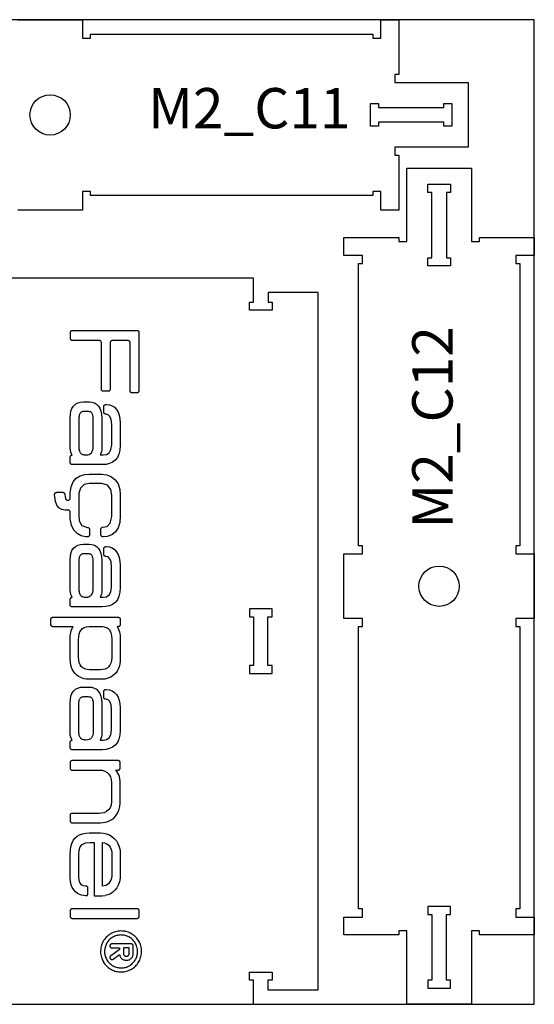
# Model space of a CAD drawing. Header units: millimetres. Extents: x -18184 to 50972, y 6312 to 16778.
# Tile 12 of 24: x -3005 to -2368, y 7632 to 8853. Entities that reach past the tile are written whole.
import ezdxf

# ---------------------------------------------------------------- set-up
doc = ezdxf.new("R2010")
doc.units = ezdxf.units.MM
doc.header["$MEASUREMENT"] = 0
for name, color, linetype in [("freeeswerk_LOGO'S_halve dikte plaat", 6, 'Continuous'), ('freeswerk_CODES', 50, 'Continuous'), ('freeswerk_ELEMENTEN', 7, 'Continuous'), ('freeswerk_PLATEN', 3, 'Continuous')]:
    doc.layers.add(name, color=color, linetype=linetype)

msp = doc.modelspace()

# ---------------------------------------------------------------- linework, layer by layer
for centre in [(-2967.7, 8734.5), (-2485.7, 8150.5)]:
    msp.add_circle(centre, 25)
at = {"layer": "freeeswerk_LOGO'S_halve dikte plaat"}
for points in [[(-2870.9, 8455.2), (-2870.5, 8455.1), (-2870.3, 8454.9), (-2870, 8454.8), (-2869.7, 8454.5), (-2869.5, 8454.3), (-2869.3, 8454), (-2869.2, 8453.7), (-2869.1, 8453.4), (-2869, 8453.1), (-2869, 8452.8), (-2869, 8393.1), (-2869, 8392.8), (-2868.9, 8392.5), (-2868.8, 8392.2), (-2868.7, 8391.9), (-2868.5, 8391.6), (-2868.3, 8391.3), (-2868, 8391.1), (-2867.8, 8391), (-2867.5, 8390.8), (-2867.2, 8390.7), (-2866.8, 8390.6), (-2866.5, 8390.6), (-2859.7, 8390.6), (-2859.3, 8390.6), (-2859, 8390.7), (-2858.7, 8390.8), (-2858.4, 8391), (-2858.1, 8391.1), (-2857.9, 8391.3), (-2857.7, 8391.6), (-2857.5, 8391.9), (-2857.4, 8392.2), (-2857.3, 8392.5), (-2857.2, 8392.8), (-2857.2, 8393.1), (-2857.2, 8464.6), (-2857.2, 8464.9), (-2857.3, 8465.3), (-2857.4, 8465.6), (-2857.5, 8465.9), (-2857.7, 8466.1), (-2857.9, 8466.4), (-2858.1, 8466.6), (-2858.4, 8466.8), (-2858.7, 8466.9), (-2859, 8467), (-2859.3, 8467.1), (-2859.7, 8467.1), (-2940.3, 8467.1), (-2940.6, 8467.1), (-2941, 8467), (-2941.3, 8466.9), (-2941.6, 8466.8), (-2941.8, 8466.6), (-2942.1, 8466.4), (-2942.3, 8466.1), (-2942.5, 8465.9), (-2942.6, 8465.6), (-2942.7, 8465.3), (-2942.8, 8465), (-2942.8, 8464.6), (-2942.8, 8457.8), (-2942.8, 8457.5), (-2942.7, 8457.1), (-2942.6, 8456.8), (-2942.5, 8456.5), (-2942.3, 8456.3), (-2942.1, 8456), (-2941.8, 8455.8), (-2941.6, 8455.6), (-2941.3, 8455.5), (-2941, 8455.4), (-2940.6, 8455.3), (-2940.3, 8455.3), (-2907.1, 8455.3), (-2906.8, 8455.3), (-2906.5, 8455.2), (-2906.1, 8455.1), (-2905.9, 8454.9), (-2905.6, 8454.8), (-2905.3, 8454.5), (-2905.1, 8454.3), (-2904.9, 8454), (-2904.8, 8453.7), (-2904.7, 8453.4), (-2904.6, 8453.1), (-2904.6, 8452.8), (-2904.6, 8395.1), (-2904.6, 8394.8), (-2904.5, 8394.5), (-2904.4, 8394.2), (-2904.3, 8393.9), (-2904.1, 8393.6), (-2903.9, 8393.4), (-2903.6, 8393.2), (-2903.4, 8393), (-2903.1, 8392.8), (-2902.8, 8392.7), (-2902.4, 8392.7), (-2902.1, 8392.6), (-2895.3, 8392.6), (-2894.9, 8392.7), (-2894.6, 8392.7), (-2894.3, 8392.8), (-2894, 8393), (-2893.7, 8393.2), (-2893.5, 8393.4), (-2893.3, 8393.6), (-2893.1, 8393.9), (-2893, 8394.2), (-2892.9, 8394.5), (-2892.8, 8394.8), (-2892.8, 8395.1), (-2892.8, 8452.8), (-2892.7, 8453.1), (-2892.7, 8453.4), (-2892.6, 8453.7), (-2892.4, 8454), (-2892.2, 8454.3), (-2892, 8454.6), (-2891.8, 8454.8), (-2891.5, 8454.9), (-2891.2, 8455.1), (-2890.9, 8455.2), (-2890.6, 8455.3), (-2890.3, 8455.3), (-2871.5, 8455.3), (-2871.2, 8455.3)], [(-2894.1, 8302.5), (-2898.4, 8301.5), (-2903.2, 8301.2), (-2940.3, 8301.2), (-2940.6, 8301.2), (-2941, 8301.2), (-2941.3, 8301.4), (-2941.6, 8301.5), (-2941.8, 8301.7), (-2942.1, 8301.9), (-2942.3, 8302.1), (-2942.5, 8302.4), (-2942.6, 8302.7), (-2942.7, 8303), (-2942.8, 8303.3), (-2942.8, 8303.7), (-2942.8, 8310.5), (-2942.8, 8310.8), (-2942.7, 8311.2), (-2942.6, 8311.5), (-2942.5, 8311.8), (-2942.3, 8312), (-2942.1, 8312.3), (-2941.8, 8312.5), (-2941.6, 8312.7), (-2941.3, 8312.8), (-2941, 8312.9), (-2940.6, 8313), (-2940.3, 8313), (-2941.3, 8314.7), (-2942.1, 8316.7), (-2942.6, 8319), (-2942.8, 8321.9), (-2942.8, 8359.2), (-2942.6, 8363.6), (-2941.9, 8367.5), (-2940.6, 8370.9), (-2938.8, 8373.8), (-2936.4, 8376), (-2933.5, 8377.6), (-2930.1, 8378.6), (-2926.2, 8378.9), (-2919.1, 8378.9), (-2915.9, 8378.6), (-2912.9, 8377.6), (-2910.3, 8376.1), (-2908, 8373.9), (-2906.1, 8371), (-2904.8, 8367.5), (-2904, 8363.5), (-2903.7, 8358.8), (-2903.7, 8322.3), (-2903.8, 8319.5), (-2904.2, 8317), (-2904.9, 8314.9), (-2905.7, 8313.1), (-2901.9, 8313.1), (-2897.8, 8313.8), (-2894.5, 8315.9), (-2892.3, 8319.8), (-2891.4, 8325.8), (-2891.4, 8350.7), (-2892, 8356.9), (-2893.5, 8360.9), (-2895.6, 8363), (-2898.1, 8363.7), (-2898.7, 8363.7), (-2899, 8363.7), (-2899.3, 8363.8), (-2899.6, 8363.9), (-2899.9, 8364), (-2900.2, 8364.2), (-2900.4, 8364.4), (-2900.7, 8364.7), (-2900.8, 8364.9), (-2901, 8365.2), (-2901.1, 8365.5), (-2901.2, 8365.9), (-2901.2, 8366.2), (-2901.2, 8373.3), (-2901.2, 8373.6), (-2901.1, 8373.9), (-2901, 8374.2), (-2900.8, 8374.5), (-2900.7, 8374.8), (-2900.4, 8375), (-2900.2, 8375.2), (-2899.9, 8375.4), (-2899.6, 8375.6), (-2899.3, 8375.7), (-2899, 8375.7), (-2898.7, 8375.8), (-2898.1, 8375.8), (-2894.3, 8375.4), (-2890.9, 8374.2), (-2887.9, 8372.2), (-2885.4, 8369.5), (-2883.4, 8366.2), (-2882, 8362.3), (-2881.2, 8357.9), (-2880.9, 8353), (-2880.9, 8325), (-2881.3, 8319.2), (-2882.4, 8314.3), (-2884.3, 8310.1), (-2887, 8306.8), (-2890.2, 8304.2)], [(-2929.5, 8315.1), (-2928.9, 8314.6), (-2928.2, 8314.2), (-2927.4, 8313.9), (-2926.5, 8313.6), (-2925.5, 8313.4), (-2924.5, 8313.3), (-2923.3, 8313.2), (-2921, 8313.4), (-2919.2, 8313.9), (-2917.7, 8314.8), (-2916.5, 8315.9), (-2915.5, 8317.4), (-2914.9, 8319.3), (-2914.4, 8321.5), (-2914.2, 8324.2), (-2914.2, 8325.6), (-2914.2, 8356), (-2914.2, 8357.5), (-2914.3, 8359.1), (-2914.5, 8360.5), (-2914.7, 8361.8), (-2914.9, 8362.8), (-2915.2, 8363.8), (-2915.6, 8364.5), (-2915.9, 8365.1), (-2916.3, 8365.6), (-2916.8, 8366), (-2917.2, 8366.3), (-2917.8, 8366.5), (-2918.4, 8366.7), (-2919.1, 8366.9), (-2919.8, 8367), (-2920.7, 8367), (-2921.2, 8367), (-2925.3, 8367), (-2925.8, 8367), (-2926.6, 8366.9), (-2927.3, 8366.8), (-2928, 8366.7), (-2928.6, 8366.4), (-2929.1, 8366.1), (-2929.6, 8365.8), (-2930, 8365.3), (-2930.5, 8364.8), (-2930.9, 8364.2), (-2931.2, 8363.4), (-2931.5, 8362.4), (-2931.8, 8361.3), (-2932, 8360.1), (-2932.2, 8358.7), (-2932.3, 8357.1), (-2932.3, 8355.7), (-2932.3, 8324.2), (-2932.2, 8322.7), (-2932.1, 8321.3), (-2931.9, 8320.1), (-2931.7, 8319), (-2931.3, 8318), (-2931, 8317.1), (-2930.5, 8316.3), (-2930, 8315.7)], [(-2903.7, 8289.5), (-2897.5, 8288.6), (-2891.8, 8286.2), (-2887.1, 8282.4), (-2883.5, 8277.2), (-2881.3, 8270.5), (-2880.7, 8263.4), (-2880.7, 8237.2), (-2881.4, 8229.5), (-2883.5, 8223), (-2886.8, 8218), (-2891.3, 8214.3), (-2896.8, 8212.1), (-2902, 8211.7), (-2902.4, 8211.7), (-2902.7, 8211.7), (-2903.1, 8211.8), (-2903.4, 8212), (-2903.7, 8212.1), (-2903.9, 8212.4), (-2904.2, 8212.6), (-2904.4, 8212.9), (-2904.5, 8213.2), (-2904.6, 8213.5), (-2904.7, 8213.8), (-2904.7, 8214.2), (-2904.7, 8221.2), (-2904.7, 8221.5), (-2904.7, 8221.8), (-2904.6, 8222), (-2904.5, 8222.3), (-2904.3, 8222.6), (-2904.1, 8222.8), (-2903.9, 8223), (-2903.7, 8223.2), (-2903.5, 8223.4), (-2903.2, 8223.5), (-2902.9, 8223.6), (-2902.6, 8223.6), (-2897.2, 8224.5), (-2893.1, 8228.6), (-2891.4, 8236.9), (-2891.3, 8243.5), (-2891.3, 8263.4), (-2892.5, 8270.5), (-2896.4, 8275.5), (-2903.5, 8277.6), (-2907.7, 8277.7), (-2919.3, 8277.7), (-2925.5, 8276.4), (-2930.2, 8272.1), (-2932.2, 8265.8), (-2932.3, 8259.8), (-2932.3, 8238.4), (-2931.5, 8231.3), (-2928.3, 8225.8), (-2922.5, 8223.5), (-2921.2, 8223.4), (-2920.9, 8223.4), (-2920.6, 8223.3), (-2920.3, 8223.2), (-2920, 8223), (-2919.8, 8222.8), (-2919.5, 8222.6), (-2919.3, 8222.4), (-2919.1, 8222.1), (-2919, 8221.8), (-2918.9, 8221.5), (-2918.9, 8221.2), (-2918.8, 8220.9), (-2918.9, 8214), (-2919, 8213.7), (-2919, 8213.4), (-2919.1, 8213.1), (-2919.3, 8212.8), (-2919.5, 8212.5), (-2919.7, 8212.3), (-2920, 8212), (-2920.3, 8211.9), (-2920.6, 8211.7), (-2920.9, 8211.6), (-2921.2, 8211.6), (-2921.5, 8211.6), (-2924, 8211.7), (-2929.4, 8212.9), (-2934.3, 8215.6), (-2938.4, 8219.9), (-2941.2, 8226), (-2942.7, 8234), (-2942.8, 8238.6), (-2942.8, 8242.2), (-2942.8, 8242.5), (-2942.9, 8242.8), (-2943, 8243.1), (-2943.2, 8243.4), (-2943.3, 8243.7), (-2943.6, 8244), (-2943.8, 8244.2), (-2944.1, 8244.4), (-2944.4, 8244.5), (-2944.7, 8244.6), (-2945, 8244.7), (-2945.3, 8244.7), (-2946.5, 8244.7), (-2949.2, 8244.8), (-2953.3, 8245.6), (-2956.9, 8247.6), (-2959.5, 8250.8), (-2961.2, 8255.4), (-2962, 8261.4), (-2962.1, 8264.3), (-2962.1, 8264.6), (-2962, 8265), (-2961.9, 8265.3), (-2961.8, 8265.6), (-2961.6, 8265.9), (-2961.4, 8266.1), (-2961.1, 8266.3), (-2960.9, 8266.5), (-2960.6, 8266.7), (-2960.3, 8266.8), (-2959.9, 8266.8), (-2959.6, 8266.9), (-2952, 8266.9), (-2951.6, 8266.8), (-2951.3, 8266.8), (-2951, 8266.7), (-2950.7, 8266.5), (-2950.5, 8266.3), (-2950.2, 8266.1), (-2950, 8265.9), (-2949.8, 8265.6), (-2949.7, 8265.3), (-2949.6, 8265), (-2949.5, 8264.7), (-2949.5, 8264.4), (-2949.5, 8263.9), (-2949.2, 8261.1), (-2948.8, 8259.2), (-2948.2, 8258.1), (-2947.6, 8257.6), (-2946.8, 8257.3), (-2945.8, 8257.2), (-2945.3, 8257.2), (-2945, 8257.3), (-2944.7, 8257.3), (-2944.4, 8257.4), (-2944.1, 8257.6), (-2943.8, 8257.8), (-2943.6, 8258), (-2943.3, 8258.2), (-2943.2, 8258.5), (-2943, 8258.8), (-2942.9, 8259.1), (-2942.8, 8259.4), (-2942.8, 8259.7), (-2942.8, 8263.2), (-2942.8, 8266.4), (-2941.7, 8273.7), (-2939.3, 8279.7), (-2935.5, 8284.3), (-2930.6, 8287.4), (-2924.7, 8289.1), (-2919.3, 8289.5), (-2907.5, 8289.5)], [(-2894.1, 8126.2), (-2898.5, 8125.2), (-2903.2, 8124.9), (-2940.3, 8124.9), (-2940.7, 8124.9), (-2941, 8124.9), (-2941.3, 8125), (-2941.6, 8125.2), (-2941.8, 8125.4), (-2942.1, 8125.6), (-2942.3, 8125.8), (-2942.5, 8126.1), (-2942.6, 8126.4), (-2942.7, 8126.7), (-2942.8, 8127), (-2942.8, 8127.4), (-2942.8, 8134.2), (-2942.8, 8134.5), (-2942.7, 8134.8), (-2942.6, 8135.2), (-2942.5, 8135.5), (-2942.3, 8135.7), (-2942.1, 8136), (-2941.8, 8136.2), (-2941.6, 8136.4), (-2941.3, 8136.5), (-2941, 8136.6), (-2940.7, 8136.7), (-2940.3, 8136.7), (-2941.3, 8138.4), (-2942.1, 8140.4), (-2942.6, 8142.7), (-2942.8, 8145.6), (-2942.8, 8182.9), (-2942.6, 8187.3), (-2941.9, 8191.2), (-2940.6, 8194.6), (-2938.8, 8197.5), (-2936.4, 8199.7), (-2933.5, 8201.3), (-2930.1, 8202.2), (-2926.2, 8202.5), (-2919.1, 8202.5), (-2915.9, 8202.3), (-2912.9, 8201.3), (-2910.3, 8199.8), (-2908, 8197.6), (-2906.1, 8194.7), (-2904.8, 8191.2), (-2904, 8187.2), (-2903.7, 8182.5), (-2903.7, 8146), (-2903.8, 8143.2), (-2904.2, 8140.7), (-2904.9, 8138.6), (-2905.7, 8136.8), (-2901.9, 8136.8), (-2897.8, 8137.5), (-2894.5, 8139.6), (-2892.3, 8143.5), (-2891.5, 8149.5), (-2891.5, 8174.4), (-2892.1, 8180.6), (-2893.5, 8184.6), (-2895.6, 8186.7), (-2898.1, 8187.4), (-2898.7, 8187.4), (-2899, 8187.4), (-2899.3, 8187.5), (-2899.6, 8187.6), (-2899.9, 8187.7), (-2900.2, 8187.9), (-2900.5, 8188.1), (-2900.7, 8188.4), (-2900.9, 8188.6), (-2901, 8188.9), (-2901.1, 8189.2), (-2901.2, 8189.6), (-2901.2, 8189.9), (-2901.2, 8197), (-2901.2, 8197.3), (-2901.1, 8197.6), (-2901, 8197.9), (-2900.9, 8198.2), (-2900.7, 8198.5), (-2900.5, 8198.7), (-2900.2, 8198.9), (-2899.9, 8199.1), (-2899.6, 8199.3), (-2899.3, 8199.4), (-2899, 8199.4), (-2898.7, 8199.5), (-2898.1, 8199.5), (-2894.3, 8199.1), (-2890.9, 8197.9), (-2887.9, 8195.9), (-2885.4, 8193.2), (-2883.5, 8189.9), (-2882.1, 8186), (-2881.2, 8181.6), (-2880.9, 8176.7), (-2880.9, 8148.7), (-2881.3, 8142.9), (-2882.4, 8138), (-2884.3, 8133.8), (-2887, 8130.5), (-2890.3, 8127.9)], [(-2914.5, 8145.2), (-2914.2, 8147.9), (-2914.2, 8149.3), (-2914.2, 8179.7), (-2914.3, 8181.2), (-2914.3, 8182.8), (-2914.5, 8184.2), (-2914.7, 8185.5), (-2915, 8186.5), (-2915.3, 8187.4), (-2915.6, 8188.2), (-2916, 8188.8), (-2916.3, 8189.3), (-2916.8, 8189.7), (-2917.2, 8190), (-2917.8, 8190.2), (-2918.4, 8190.4), (-2919.1, 8190.6), (-2919.9, 8190.7), (-2920.7, 8190.7), (-2921.2, 8190.7), (-2925.3, 8190.7), (-2925.8, 8190.7), (-2926.6, 8190.6), (-2927.3, 8190.5), (-2928, 8190.4), (-2928.6, 8190.1), (-2929.1, 8189.8), (-2929.6, 8189.5), (-2930.1, 8189), (-2930.5, 8188.5), (-2930.9, 8187.9), (-2931.2, 8187.1), (-2931.6, 8186.1), (-2931.8, 8185), (-2932, 8183.8), (-2932.2, 8182.4), (-2932.3, 8180.8), (-2932.3, 8179.4), (-2932.3, 8147.9), (-2932.2, 8146.4), (-2932.1, 8145), (-2931.9, 8143.8), (-2931.7, 8142.7), (-2931.3, 8141.7), (-2931, 8140.8), (-2930.5, 8140), (-2930, 8139.4), (-2929.5, 8138.8), (-2928.9, 8138.3), (-2928.2, 8137.9), (-2927.4, 8137.6), (-2926.5, 8137.3), (-2925.6, 8137.1), (-2924.5, 8137), (-2923.3, 8136.9), (-2921.1, 8137.1), (-2919.2, 8137.6), (-2917.7, 8138.5), (-2916.5, 8139.6), (-2915.5, 8141.1), (-2914.9, 8143)], [(-2902.5, 8035.2), (-2905.1, 8035.1), (-2906, 8035.1), (-2918.2, 8035.1), (-2920.2, 8035.1), (-2922.9, 8035.4), (-2925.5, 8035.8), (-2928, 8036.6), (-2930.4, 8037.6), (-2932.6, 8038.8), (-2934.7, 8040.4), (-2936.6, 8042.2), (-2938.3, 8044.4), (-2939.8, 8046.9), (-2941, 8049.6), (-2941.9, 8052.7), (-2942.6, 8056.2), (-2942.9, 8059.9), (-2943, 8062.4), (-2943, 8084.7), (-2942.9, 8086.1), (-2942.8, 8088.5), (-2942.6, 8090.8), (-2942.2, 8093), (-2941.6, 8095.1), (-2940.9, 8097.1), (-2940.1, 8098.9), (-2939.3, 8100.3), (-2964.2, 8100.3), (-2964.5, 8100.3), (-2964.8, 8100.4), (-2965.1, 8100.5), (-2965.4, 8100.6), (-2965.7, 8100.8), (-2965.9, 8101), (-2966.2, 8101.3), (-2966.3, 8101.6), (-2966.5, 8101.9), (-2966.6, 8102.2), (-2966.7, 8102.5), (-2966.7, 8102.8), (-2966.7, 8109.6), (-2966.7, 8110), (-2966.6, 8110.3), (-2966.5, 8110.6), (-2966.3, 8110.9), (-2966.2, 8111.2), (-2965.9, 8111.4), (-2965.7, 8111.6), (-2965.4, 8111.8), (-2965.1, 8111.9), (-2964.8, 8112.1), (-2964.5, 8112.1), (-2964.2, 8112.1), (-2963.3, 8112.1), (-2883.4, 8112.1), (-2883.1, 8112.1), (-2882.8, 8112.1), (-2882.5, 8111.9), (-2882.2, 8111.8), (-2881.9, 8111.6), (-2881.7, 8111.4), (-2881.4, 8111.2), (-2881.3, 8110.9), (-2881.1, 8110.6), (-2881, 8110.3), (-2880.9, 8110), (-2880.9, 8109.6), (-2880.9, 8102.8), (-2880.9, 8102.5), (-2881, 8102.2), (-2881.1, 8101.8), (-2881.3, 8101.6), (-2881.4, 8101.3), (-2881.7, 8101), (-2881.9, 8100.8), (-2882.2, 8100.6), (-2882.5, 8100.5), (-2882.8, 8100.4), (-2883.1, 8100.3), (-2883.4, 8100.3), (-2884.5, 8100.3), (-2884.2, 8099.6), (-2883.2, 8097.9), (-2882.4, 8096), (-2881.8, 8094), (-2881.3, 8091.8), (-2880.9, 8089.6), (-2880.7, 8087.1), (-2880.7, 8085.2), (-2880.7, 8063.1), (-2880.7, 8061.6), (-2880.9, 8057.6), (-2881.4, 8054), (-2882.3, 8050.7), (-2883.4, 8047.8), (-2884.8, 8045.2), (-2886.4, 8042.9), (-2888.2, 8040.9), (-2890.3, 8039.3), (-2892.5, 8037.9), (-2894.9, 8036.9), (-2897.3, 8036.1), (-2899.9, 8035.5)], [(-2892, 8091.2), (-2891.7, 8089.6), (-2891.5, 8087.8), (-2891.4, 8085.9), (-2891.3, 8084.4), (-2891.3, 8063.6), (-2891.4, 8062.1), (-2891.7, 8058.5), (-2892.5, 8055.3), (-2893.6, 8052.7), (-2895.2, 8050.6), (-2897.2, 8049), (-2899.6, 8047.8), (-2902.4, 8047.1), (-2905.4, 8046.9), (-2918.3, 8046.9), (-2921.9, 8047.2), (-2924.8, 8048), (-2927.2, 8049.3), (-2929.1, 8051), (-2930.5, 8053.2), (-2931.5, 8055.9), (-2932.1, 8059), (-2932.4, 8062.6), (-2932.4, 8063.8), (-2932.4, 8084.5), (-2932.2, 8087.6), (-2931.7, 8091), (-2930.8, 8093.9), (-2929.4, 8096.2), (-2927.7, 8098), (-2925.4, 8099.3), (-2922.7, 8100.2), (-2919.5, 8100.6), (-2918, 8100.7), (-2905.6, 8100.7), (-2904.4, 8100.6), (-2902.6, 8100.5), (-2900.9, 8100.2), (-2899.5, 8099.9), (-2898.1, 8099.4), (-2897, 8098.8), (-2895.9, 8098.1), (-2895, 8097.2), (-2894.2, 8096.3), (-2893.5, 8095.3), (-2892.9, 8094.1), (-2892.4, 8092.7)], [(-2884.4, 7956.8), (-2887, 7953.5), (-2890.3, 7950.9), (-2894.1, 7949.2), (-2898.5, 7948.2), (-2903.2, 7947.8), (-2940.3, 7947.8), (-2940.7, 7947.9), (-2941, 7947.9), (-2941.3, 7948), (-2941.6, 7948.2), (-2941.9, 7948.4), (-2942.1, 7948.6), (-2942.3, 7948.8), (-2942.5, 7949.1), (-2942.6, 7949.4), (-2942.8, 7949.7), (-2942.8, 7950), (-2942.8, 7950.3), (-2942.8, 7957.2), (-2942.8, 7957.5), (-2942.8, 7957.8), (-2942.6, 7958.1), (-2942.5, 7958.4), (-2942.3, 7958.7), (-2942.1, 7959), (-2941.9, 7959.2), (-2941.6, 7959.4), (-2941.3, 7959.5), (-2941, 7959.6), (-2940.7, 7959.7), (-2940.3, 7959.7), (-2941.3, 7961.4), (-2942.1, 7963.4), (-2942.7, 7965.7), (-2942.8, 7968.6), (-2942.8, 8005.8), (-2942.6, 8010.3), (-2941.9, 8014.2), (-2940.6, 8017.6), (-2938.8, 8020.5), (-2936.4, 8022.7), (-2933.5, 8024.3), (-2930.1, 8025.2), (-2926.2, 8025.5), (-2919.1, 8025.5), (-2915.9, 8025.2), (-2913, 8024.3), (-2910.3, 8022.8), (-2908, 8020.5), (-2906.1, 8017.7), (-2904.8, 8014.2), (-2904, 8010.2), (-2903.7, 8005.5), (-2903.7, 7969), (-2903.8, 7966.2), (-2904.2, 7963.7), (-2904.9, 7961.6), (-2905.8, 7959.8), (-2901.9, 7959.8), (-2897.8, 7960.5), (-2894.5, 7962.6), (-2892.3, 7966.5), (-2891.5, 7972.5), (-2891.5, 7997.4), (-2892.1, 8003.6), (-2893.6, 8007.6), (-2895.7, 8009.7), (-2898.1, 8010.4), (-2898.7, 8010.4), (-2899, 8010.4), (-2899.3, 8010.5), (-2899.7, 8010.6), (-2899.9, 8010.7), (-2900.2, 8010.9), (-2900.5, 8011.1), (-2900.7, 8011.3), (-2900.9, 8011.6), (-2901, 8011.9), (-2901.1, 8012.2), (-2901.2, 8012.5), (-2901.2, 8012.9), (-2901.2, 8019.9), (-2901.2, 8020.3), (-2901.1, 8020.6), (-2901, 8020.9), (-2900.9, 8021.2), (-2900.7, 8021.5), (-2900.5, 8021.7), (-2900.2, 8021.9), (-2899.9, 8022.1), (-2899.7, 8022.3), (-2899.3, 8022.4), (-2899, 8022.4), (-2898.7, 8022.4), (-2898.1, 8022.4), (-2894.3, 8022), (-2890.9, 8020.8), (-2887.9, 8018.9), (-2885.4, 8016.2), (-2883.5, 8012.9), (-2882.1, 8009), (-2881.2, 8004.6), (-2880.9, 7999.7), (-2880.9, 7971.7), (-2881.3, 7965.9), (-2882.5, 7961)], [(-2930.5, 8011.5), (-2930.1, 8012), (-2929.6, 8012.5), (-2929.1, 8012.8), (-2928.6, 8013.1), (-2928, 8013.3), (-2927.3, 8013.5), (-2926.6, 8013.6), (-2925.8, 8013.7), (-2925.4, 8013.7), (-2921.2, 8013.7), (-2920.8, 8013.7), (-2919.9, 8013.6), (-2919.1, 8013.6), (-2918.4, 8013.4), (-2917.8, 8013.2), (-2917.3, 8013), (-2916.8, 8012.6), (-2916.4, 8012.3), (-2916, 8011.8), (-2915.6, 8011.2), (-2915.3, 8010.4), (-2915, 8009.5), (-2914.7, 8008.4), (-2914.5, 8007.1), (-2914.3, 8005.7), (-2914.3, 8004), (-2914.2, 8002.5), (-2914.2, 7972.3), (-2914.3, 7970.9), (-2914.5, 7968.2), (-2914.9, 7966), (-2915.6, 7964.1), (-2916.5, 7962.6), (-2917.7, 7961.4), (-2919.2, 7960.6), (-2921.1, 7960.1), (-2923.3, 7959.9), (-2924.5, 7960), (-2925.6, 7960.1), (-2926.5, 7960.3), (-2927.4, 7960.6), (-2928.2, 7960.9), (-2928.9, 7961.3), (-2929.5, 7961.8), (-2930.1, 7962.4), (-2930.5, 7963), (-2931, 7963.8), (-2931.4, 7964.6), (-2931.7, 7965.6), (-2931.9, 7966.8), (-2932.1, 7968), (-2932.3, 7969.4), (-2932.3, 7970.9), (-2932.3, 8002.4), (-2932.3, 8003.7), (-2932.2, 8005.3), (-2932.1, 8006.8), (-2931.8, 8008), (-2931.6, 8009.1), (-2931.2, 8010), (-2930.9, 8010.8)], [(-2897.7, 7871.2), (-2900.8, 7869.8), (-2904.5, 7869.1), (-2906.9, 7869), (-2940.4, 7869), (-2940.7, 7869), (-2941, 7869), (-2941.3, 7868.9), (-2941.6, 7868.7), (-2941.9, 7868.5), (-2942.1, 7868.3), (-2942.3, 7868.1), (-2942.5, 7867.8), (-2942.7, 7867.5), (-2942.8, 7867.2), (-2942.8, 7866.9), (-2942.9, 7866.5), (-2942.9, 7859.7), (-2942.8, 7859.4), (-2942.8, 7859.1), (-2942.7, 7858.8), (-2942.5, 7858.5), (-2942.3, 7858.2), (-2942.1, 7857.9), (-2941.9, 7857.7), (-2941.6, 7857.5), (-2941.3, 7857.4), (-2941, 7857.3), (-2940.7, 7857.2), (-2940.4, 7857.2), (-2907.4, 7857.2), (-2905.1, 7857.3), (-2902.1, 7857.5), (-2899.2, 7858.1), (-2896.3, 7858.9), (-2893.7, 7860), (-2891.1, 7861.4), (-2888.8, 7863.2), (-2886.8, 7865.4), (-2885, 7867.9), (-2883.5, 7870.7), (-2882.3, 7874), (-2881.5, 7877.6), (-2881, 7881.6), (-2880.9, 7884.6), (-2880.9, 7906.9), (-2881, 7909.1), (-2881.3, 7911.9), (-2881.8, 7914.5), (-2882.6, 7916.9), (-2883.7, 7919), (-2885, 7920.9), (-2886.5, 7922.6), (-2883.4, 7922.6), (-2883.1, 7922.6), (-2882.8, 7922.7), (-2882.5, 7922.8), (-2882.2, 7922.9), (-2881.9, 7923.1), (-2881.7, 7923.3), (-2881.5, 7923.5), (-2881.3, 7923.8), (-2881.1, 7924.1), (-2881, 7924.4), (-2881, 7924.7), (-2880.9, 7925.1), (-2880.9, 7931.9), (-2881, 7932.2), (-2881, 7932.6), (-2881.1, 7932.9), (-2881.3, 7933.2), (-2881.5, 7933.4), (-2881.7, 7933.7), (-2881.9, 7933.9), (-2882.2, 7934.1), (-2882.5, 7934.2), (-2882.8, 7934.3), (-2883.1, 7934.4), (-2883.4, 7934.4), (-2940.3, 7934.4), (-2940.7, 7934.4), (-2941, 7934.3), (-2941.3, 7934.2), (-2941.6, 7934.1), (-2941.9, 7933.9), (-2942.1, 7933.7), (-2942.3, 7933.4), (-2942.5, 7933.2), (-2942.7, 7932.9), (-2942.8, 7932.6), (-2942.8, 7932.2), (-2942.8, 7931.9), (-2942.8, 7925.1), (-2942.8, 7924.7), (-2942.8, 7924.4), (-2942.7, 7924.1), (-2942.5, 7923.8), (-2942.3, 7923.6), (-2942.1, 7923.3), (-2941.9, 7923.1), (-2941.6, 7922.9), (-2941.3, 7922.8), (-2941, 7922.7), (-2940.7, 7922.6), (-2940.3, 7922.6), (-2906.1, 7922.6), (-2903.4, 7922.4), (-2900, 7921.4), (-2897.1, 7919.7), (-2894.8, 7917.4), (-2893, 7914.4), (-2891.9, 7911), (-2891.5, 7907), (-2891.5, 7885.1), (-2891.5, 7883.1), (-2892.1, 7879.3), (-2893.4, 7876), (-2895.2, 7873.3)], [(-2894.7, 7829), (-2893.4, 7827.3), (-2892.4, 7825.2), (-2891.7, 7822.9), (-2891.4, 7820.4), (-2891.4, 7819.1), (-2891.4, 7793.2), (-2891.4, 7791.4), (-2891.8, 7788.6), (-2892.6, 7786.1), (-2893.7, 7784), (-2895.1, 7782.2), (-2896.7, 7780.8), (-2898.7, 7779.8), (-2900.9, 7779), (-2902.7, 7778.9), (-2902.7, 7832.9), (-2900.3, 7832.4), (-2898.2, 7831.6), (-2896.3, 7830.5)], [(-2905.1, 7697.5), (-2905.1, 7695.8), (-2904.9, 7694.2), (-2904.6, 7692.6), (-2904.2, 7691), (-2903.8, 7689.5), (-2903.2, 7688), (-2902.5, 7686.5), (-2901.8, 7685.1), (-2901, 7683.8), (-2900.1, 7682.5), (-2899.1, 7681.3), (-2898, 7680.2), (-2896.9, 7679.1), (-2895.7, 7678.1), (-2894.5, 7677.1), (-2893.2, 7676.3), (-2891.8, 7675.5), (-2890.4, 7674.8), (-2888.9, 7674.2), (-2887.4, 7673.6), (-2885.8, 7673.2), (-2884.3, 7672.9), (-2882.6, 7672.6), (-2881, 7672.5), (-2879.3, 7672.5), (-2877.7, 7672.6), (-2876.1, 7672.7), (-2874.5, 7673), (-2872.9, 7673.4), (-2871.3, 7673.9), (-2869.8, 7674.5), (-2868.4, 7675.1), (-2867, 7675.9), (-2865.7, 7676.7), (-2864.4, 7677.6), (-2863.2, 7678.5), (-2862, 7679.6), (-2860.9, 7680.7), (-2859.9, 7681.9), (-2859, 7683.2), (-2858.1, 7684.5), (-2857.3, 7685.8), (-2856.6, 7687.2), (-2856, 7688.7), (-2855.5, 7690.2), (-2855.1, 7691.8), (-2854.7, 7693.4), (-2854.5, 7695), (-2854.4, 7696.6), (-2854.4, 7698.3), (-2854.4, 7699.9), (-2854.6, 7701.6), (-2854.9, 7703.2), (-2855.3, 7704.8), (-2855.7, 7706.3), (-2856.3, 7707.8), (-2857, 7709.2), (-2857.7, 7710.6), (-2858.5, 7712), (-2859.4, 7713.2), (-2860.4, 7714.5), (-2861.5, 7715.6), (-2862.6, 7716.7), (-2863.8, 7717.7), (-2865, 7718.7), (-2866.3, 7719.5), (-2867.7, 7720.3), (-2869.1, 7721), (-2870.6, 7721.6), (-2872.1, 7722.1), (-2873.7, 7722.6), (-2875.2, 7722.9), (-2876.9, 7723.1), (-2878.5, 7723.2), (-2880.2, 7723.3), (-2881.8, 7723.2), (-2883.4, 7723), (-2885, 7722.7), (-2886.6, 7722.4), (-2888.2, 7721.9), (-2889.7, 7721.3), (-2891.1, 7720.7), (-2892.5, 7719.9), (-2893.8, 7719.1), (-2895.1, 7718.2), (-2896.3, 7717.2), (-2897.5, 7716.2), (-2898.6, 7715), (-2899.6, 7713.9), (-2900.5, 7712.6), (-2901.4, 7711.3), (-2902.2, 7709.9), (-2902.9, 7708.5), (-2903.5, 7707.1), (-2904, 7705.5), (-2904.4, 7704), (-2904.8, 7702.4), (-2905, 7700.8), (-2905.1, 7699.1)], [(-2865.8, 7691.3), (-2865.4, 7692.1), (-2865.1, 7692.9), (-2864.9, 7693.8), (-2864.7, 7694.7), (-2864.7, 7695.6), (-2864.7, 7704.7), (-2864.7, 7705), (-2864.8, 7705.4), (-2864.9, 7705.7), (-2865, 7706), (-2865.2, 7706.2), (-2865.4, 7706.5), (-2865.7, 7706.7), (-2866, 7706.9), (-2866.2, 7707), (-2866.6, 7707.1), (-2866.9, 7707.2), (-2867.2, 7707.2), (-2891.2, 7707.2), (-2891.5, 7707.2), (-2891.8, 7707.1), (-2892.1, 7707), (-2892.4, 7706.9), (-2892.7, 7706.7), (-2892.9, 7706.5), (-2893.1, 7706.2), (-2893.3, 7706), (-2893.5, 7705.7), (-2893.6, 7705.4), (-2893.6, 7705.1), (-2893.7, 7704.7), (-2893.6, 7704.4), (-2893.6, 7704.1), (-2893.5, 7703.8), (-2893.3, 7703.5), (-2893.1, 7703.2), (-2892.9, 7703), (-2892.7, 7702.7), (-2892.4, 7702.6), (-2892.1, 7702.4), (-2891.8, 7702.3), (-2891.5, 7702.2), (-2891.2, 7702.2), (-2881.7, 7702.2), (-2881.7, 7700.1), (-2888.4, 7695.4), (-2892.6, 7692.5), (-2892.8, 7692.3), (-2892.9, 7692.2), (-2893, 7692.1), (-2893.2, 7691.9), (-2893.3, 7691.7), (-2893.4, 7691.6), (-2893.5, 7691.4), (-2893.5, 7691.2), (-2893.6, 7691), (-2893.6, 7690.8), (-2893.6, 7690.6), (-2893.6, 7690.4), (-2893.6, 7689.9), (-2893.5, 7689.5), (-2893.3, 7689.1), (-2893, 7688.7), (-2892.7, 7688.4), (-2892.3, 7688.2), (-2891.9, 7688), (-2891.4, 7687.9), (-2891, 7687.9), (-2890.5, 7688), (-2890.1, 7688.1), (-2889.7, 7688.4), (-2881.6, 7694.1), (-2881.4, 7693.3), (-2881.2, 7692.4), (-2880.9, 7691.6), (-2880.6, 7690.9), (-2880.1, 7690.2), (-2879.6, 7689.5), (-2879, 7688.9), (-2878.3, 7688.3), (-2877.5, 7687.9), (-2876.7, 7687.5), (-2875.8, 7687.3), (-2874.9, 7687.1), (-2873.9, 7687), (-2872.9, 7687), (-2872, 7687), (-2871.2, 7687.2), (-2870.3, 7687.4), (-2869.5, 7687.7), (-2868.8, 7688.1), (-2868.1, 7688.6), (-2867.4, 7689.2), (-2866.8, 7689.8), (-2866.2, 7690.5)], [(-2869.9, 7694.2), (-2869.8, 7694.6), (-2869.7, 7695), (-2869.7, 7695.5), (-2869.7, 7695.8), (-2869.7, 7702.2), (-2876.7, 7702.2), (-2876.7, 7695.8), (-2876.7, 7695.3), (-2876.6, 7694.3), (-2876.4, 7693.6), (-2876.1, 7693.1), (-2875.8, 7692.7), (-2875.3, 7692.4), (-2874.7, 7692.2), (-2874, 7692), (-2873.1, 7692), (-2872.8, 7692), (-2872.4, 7692), (-2872.1, 7692.1), (-2871.8, 7692.2), (-2871.5, 7692.3), (-2871.2, 7692.5), (-2871, 7692.7), (-2870.7, 7692.9), (-2870.5, 7693.1), (-2870.3, 7693.3), (-2870.1, 7693.6), (-2870, 7693.9)]]:
    msp.add_lwpolyline(points, close=True, dxfattribs=at)
for points in [[(-2922.1, 7767.3), (-2922.4, 7767.1), (-2922.7, 7767), (-2923, 7766.9), (-2923.3, 7766.9), (-2923.7, 7766.9), (-2926.1, 7767.1), (-2928.7, 7767.6), (-2931.3, 7768.5), (-2933.8, 7769.9), (-2936.3, 7771.7), (-2938.4, 7774.1), (-2940.2, 7777.1), (-2941.6, 7780.6), (-2942.5, 7784.7), (-2942.9, 7789.4), (-2942.9, 7818.2), (-2942.6, 7823.2), (-2941.9, 7827.7), (-2940.7, 7831.7), (-2939.1, 7835.2), (-2936.9, 7838.2), (-2934.2, 7840.6), (-2931.1, 7842.5), (-2927.5, 7843.8), (-2923.6, 7844.6), (-2919.3, 7844.8), (-2905.3, 7844.8), (-2901.5, 7844.6), (-2897.8, 7843.7), (-2894.3, 7842.4), (-2891.1, 7840.5), (-2888.2, 7838), (-2885.6, 7835), (-2883.6, 7831.6), (-2882, 7827.6), (-2881, 7823.2), (-2880.7, 7818.4), (-2880.7, 7793.7), (-2881, 7788.7), (-2881.9, 7784.2), (-2883.2, 7780.2), (-2885.1, 7776.7), (-2887.4, 7773.7), (-2890, 7771.3), (-2893, 7769.4), (-2896.1, 7768), (-2899.5, 7767.2)], [(-2922.1, 7767.3), (-2921.8, 7767.4), (-2921.5, 7767.6), (-2921.3, 7767.9), (-2921.1, 7768.2), (-2921, 7768.5), (-2920.9, 7768.8), (-2920.8, 7769.1), (-2920.8, 7769.4), (-2920.8, 7776.3), (-2920.8, 7776.6), (-2920.9, 7776.9), (-2921, 7777.2), (-2921.1, 7777.5), (-2921.3, 7777.8), (-2921.5, 7778), (-2921.8, 7778.2), (-2922.1, 7778.4), (-2922.4, 7778.6), (-2922.7, 7778.7), (-2923, 7778.7), (-2923.3, 7778.8), (-2923.7, 7778.8), (-2926.3, 7779.2), (-2928.6, 7780.4), (-2930.5, 7782.6), (-2931.8, 7785.9), (-2932.3, 7790.5), (-2932.3, 7818.4), (-2931.8, 7823.3), (-2930.5, 7827.4), (-2927.9, 7830.3), (-2923.9, 7832.3), (-2918.2, 7833), (-2913.2, 7833), (-2913.2, 7766.9), (-2903, 7766.9), (-2899.5, 7767.2)], [(-2941.6, 7750.4), (-2941.9, 7750.2), (-2942.1, 7750), (-2942.3, 7749.8), (-2942.5, 7749.5), (-2942.7, 7749.2), (-2942.8, 7748.9), (-2942.8, 7748.6), (-2942.9, 7748.3), (-2942.9, 7741.4), (-2942.8, 7741.1), (-2942.8, 7740.8), (-2942.7, 7740.5), (-2942.5, 7740.2), (-2942.3, 7739.9), (-2942.1, 7739.6), (-2941.9, 7739.4), (-2941.6, 7739.2), (-2941.3, 7739.1), (-2941, 7739), (-2940.7, 7738.9), (-2940.4, 7738.9), (-2859.7, 7738.9), (-2859.4, 7738.9), (-2859.1, 7739), (-2858.8, 7739.1), (-2858.5, 7739.2), (-2858.2, 7739.4), (-2858, 7739.6), (-2857.7, 7739.9), (-2857.6, 7740.2), (-2857.4, 7740.5), (-2857.3, 7740.8), (-2857.2, 7741.1), (-2857.2, 7741.4), (-2857.2, 7748.3), (-2857.2, 7748.6), (-2857.3, 7748.9), (-2857.4, 7749.2), (-2857.6, 7749.5)], [(-2857.6, 7749.5), (-2857.7, 7749.8), (-2858, 7750), (-2858.2, 7750.2), (-2858.5, 7750.4), (-2858.8, 7750.6), (-2859.1, 7750.7), (-2859.4, 7750.7), (-2859.7, 7750.8), (-2940.4, 7750.8), (-2940.7, 7750.7), (-2941, 7750.7), (-2941.3, 7750.6), (-2941.6, 7750.4)], [(-2883.4, 7677.8), (-2882.1, 7677.6), (-2880.8, 7677.5), (-2879.4, 7677.5), (-2878.1, 7677.6), (-2876.7, 7677.7), (-2875.5, 7677.9), (-2874.2, 7678.2), (-2873, 7678.6), (-2871.8, 7679.1), (-2870.6, 7679.6), (-2869.5, 7680.2), (-2868.4, 7680.9), (-2867.4, 7681.6), (-2866.4, 7682.3), (-2865.5, 7683.2), (-2864.6, 7684.1), (-2863.8, 7685), (-2863.1, 7686), (-2862.4, 7687.1), (-2861.8, 7688.2), (-2861.2, 7689.3), (-2860.7, 7690.5), (-2860.3, 7691.7), (-2859.9, 7693), (-2859.7, 7694.2), (-2859.5, 7695.5), (-2859.4, 7696.9), (-2859.4, 7698.2), (-2859.4, 7699.6), (-2859.6, 7700.9), (-2859.8, 7702.2), (-2860.1, 7703.4), (-2860.5, 7704.7), (-2860.9, 7705.9), (-2861.5, 7707), (-2862.1, 7708.1), (-2862.7, 7709.2), (-2863.4, 7710.2), (-2864.2, 7711.2), (-2865.1, 7712.1), (-2866, 7713), (-2866.9, 7713.8), (-2867.9, 7714.6), (-2868.9, 7715.3), (-2870, 7715.9), (-2871.2, 7716.4), (-2872.4, 7716.9), (-2873.6, 7717.4), (-2874.8, 7717.7), (-2876.1, 7718), (-2877.4, 7718.1), (-2878.7, 7718.2), (-2880.1, 7718.3), (-2881.4, 7718.2), (-2882.8, 7718.1), (-2884, 7717.8), (-2885.3, 7717.5), (-2886.5, 7717.2), (-2887.7, 7716.7), (-2888.9, 7716.2), (-2890, 7715.6), (-2891.1, 7714.9), (-2892.1, 7714.2), (-2893.1, 7713.4), (-2894, 7712.6), (-2894.9, 7711.7), (-2895.7, 7710.7), (-2896.4, 7709.7), (-2897.1, 7708.7), (-2897.7, 7707.6), (-2898.3, 7706.5), (-2898.8, 7705.3), (-2899.2, 7704.1), (-2899.6, 7702.8), (-2899.8, 7701.5), (-2900, 7700.2), (-2900.1, 7698.9), (-2900.1, 7697.5), (-2900.1, 7696.2), (-2899.9, 7694.9), (-2899.7, 7693.6), (-2899.4, 7692.3), (-2899, 7691.1), (-2898.6, 7689.9)], [(-2898.6, 7689.9), (-2898, 7688.7), (-2897.4, 7687.6), (-2896.8, 7686.6), (-2896.1, 7685.5), (-2895.3, 7684.6), (-2894.4, 7683.6), (-2893.5, 7682.8), (-2892.6, 7682), (-2891.6, 7681.2), (-2890.6, 7680.5), (-2889.5, 7679.9), (-2888.3, 7679.3), (-2887.1, 7678.8), (-2885.9, 7678.4), (-2884.7, 7678.1), (-2883.4, 7677.8)]]:
    msp.add_lwpolyline(points, dxfattribs=at)
at = {"layer": 'freeswerk_ELEMENTEN'}
for points in [[(-3007.7, 8852.5), (-2927.7, 8852.5), (-2927.7, 8829.5), (-2917.7, 8829.5), (-2917.7, 8834.5), (-2567.7, 8834.5), (-2567.7, 8829.5), (-2557.7, 8829.5), (-2557.7, 8852.5), (-2535.7, 8852.5), (-2535.7, 8784.5), (-2540.7, 8784.5), (-2540.7, 8774.5), (-2449.7, 8774.5), (-2449.7, 8694.5), (-2540.7, 8694.5), (-2540.7, 8684.5), (-2535.7, 8684.5), (-2535.7, 8616.5), (-2557.7, 8616.5), (-2557.7, 8639.5), (-2567.7, 8639.5), (-2567.7, 8634.5), (-2917.7, 8634.5), (-2917.7, 8639.5), (-2927.7, 8639.5), (-2927.7, 8616.5), (-3007.7, 8616.5)], [(-3260.7, 7632.4), (-2715.7, 7632.4), (-2715.7, 7662.4), (-2720.7, 7662.4), (-2720.7, 7672.4), (-2692.7, 7672.4), (-2692.7, 7662.4), (-2697.7, 7662.4), (-2697.7, 7650.4), (-2635.5, 7650.4), (-2635.4, 8514.4), (-2697.6, 8514.4), (-2697.6, 8502.4), (-2692.6, 8502.4), (-2692.6, 8492.4), (-2720.6, 8492.4), (-2720.6, 8502.4), (-2715.6, 8502.4), (-2715.6, 8532.4), (-3260.6, 8532.4)]]:
    msp.add_lwpolyline(points, dxfattribs=at)
for points in [[(-2479.7, 8720.5), (-2479.7, 8725.5), (-2560.7, 8725.5), (-2560.7, 8720.5), (-2570.7, 8720.5), (-2570.7, 8748.5), (-2560.7, 8748.5), (-2560.7, 8743.5), (-2479.7, 8743.5), (-2479.7, 8748.5), (-2469.7, 8748.5), (-2469.7, 8720.5)], [(-2390.7, 8110.5), (-2390.7, 8100.5), (-2385.7, 8100.5), (-2385.7, 7750.5), (-2390.7, 7750.5), (-2390.7, 7740.5), (-2367.7, 7740.5), (-2367.7, 7718.5), (-2435.7, 7718.5), (-2435.7, 7723.5), (-2445.7, 7723.5), (-2445.7, 7632.5), (-2525.7, 7632.5), (-2525.7, 7723.5), (-2535.7, 7723.5), (-2535.7, 7718.5), (-2603.7, 7718.5), (-2603.7, 7740.5), (-2580.7, 7740.5), (-2580.7, 7750.5), (-2585.7, 7750.5), (-2585.7, 8100.5), (-2580.7, 8100.5), (-2580.7, 8110.5), (-2603.7, 8110.5), (-2603.7, 8190.5), (-2580.7, 8190.5), (-2580.7, 8200.5), (-2585.7, 8200.5), (-2585.7, 8550.5), (-2580.7, 8550.5), (-2580.7, 8560.5), (-2603.7, 8560.5), (-2603.7, 8582.5), (-2535.7, 8582.5), (-2535.7, 8577.5), (-2525.7, 8577.5), (-2525.7, 8668.5), (-2445.7, 8668.5), (-2445.7, 8577.5), (-2435.7, 8577.5), (-2435.7, 8582.5), (-2367.7, 8582.5), (-2367.7, 8560.5), (-2390.7, 8560.5), (-2390.7, 8550.5), (-2385.7, 8550.5), (-2385.7, 8200.5), (-2390.7, 8200.5), (-2390.7, 8190.5), (-2367.7, 8190.5), (-2367.7, 8110.5)], [(-2476.7, 8638.5), (-2476.7, 8557.5), (-2471.7, 8557.5), (-2471.7, 8547.5), (-2499.7, 8547.5), (-2499.7, 8557.5), (-2494.7, 8557.5), (-2494.7, 8638.5), (-2499.7, 8638.5), (-2499.7, 8648.5), (-2471.7, 8648.5), (-2471.7, 8638.5)], [(-2697.7, 8052.4), (-2697.7, 8112.4), (-2692.7, 8112.4), (-2692.7, 8122.4), (-2720.7, 8122.4), (-2720.7, 8112.4), (-2715.7, 8112.4), (-2715.7, 8052.4), (-2720.7, 8052.4), (-2720.7, 8042.4), (-2692.7, 8042.4), (-2692.7, 8052.4)], [(-2494.7, 7662.5), (-2499.7, 7662.5), (-2499.7, 7652.5), (-2471.7, 7652.5), (-2471.7, 7662.5), (-2476.7, 7662.5), (-2476.7, 7743.5), (-2471.7, 7743.5), (-2471.7, 7753.5), (-2499.7, 7753.5), (-2499.7, 7743.5), (-2494.7, 7743.5)]]:
    msp.add_lwpolyline(points, close=True, dxfattribs=at)
at = {"layer": 'freeswerk_PLATEN'}
msp.add_lwpolyline([(-4807.7, 7632.5), (-2367.7, 7632.5), (-2367.7, 8852.5), (-4807.7, 8852.5)], close=True, dxfattribs=at)

# ---------------------------------------------------------------- texts
at = {"layer": 'freeswerk_CODES', "insert": (-2846.1, 8767.8), "char_height": 50, "attachment_point": 1}
msp.add_mtext_dynamic_manual_height_columns('{\\Fiso|c0;M2_C11}', width=318.081, gutter_width=1456.3, heights=[0], dxfattribs=at)
at = {"layer": 'freeswerk_CODES', "insert": (-2519, 8222.1), "char_height": 50, "attachment_point": 1, "rotation": 90}
msp.add_mtext_dynamic_manual_height_columns('{\\Fiso|c0;M2_C12}', width=318.081, gutter_width=1456.3, heights=[0], dxfattribs=at)

doc.saveas('drawing.dxf')
